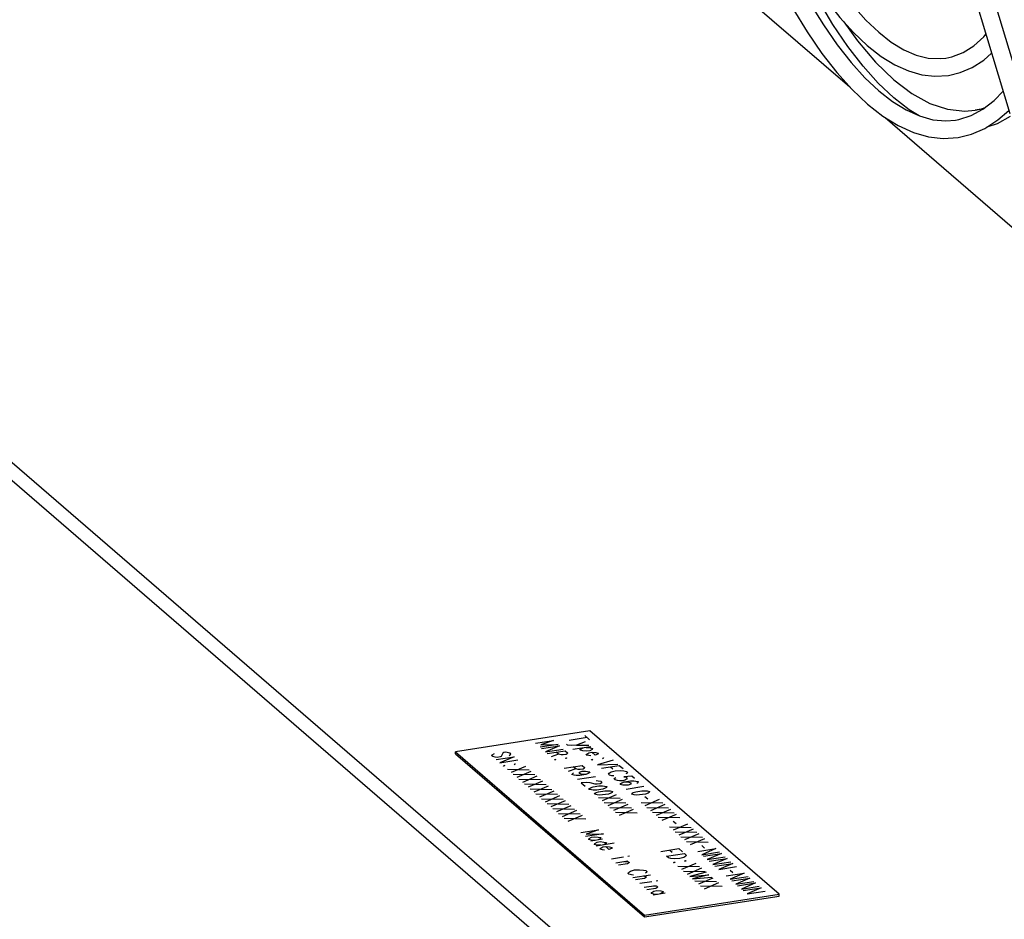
# Model space of a CAD drawing. Header units: millimetres. Extents: x -2579 to 1363, y -329 to 2298.
# Tile 166 of 256: x -152 to -51, y 723 to 815. Entities that reach past the tile are written whole.
import ezdxf

# ---------------------------------------------------------------- set-up
doc = ezdxf.new("R2010")
doc.units = ezdxf.units.MM
doc.header["$LTSCALE"] = 30.734
doc.layers.get('0').update_dxf_attribs({"linetype": 'CONTINUOUS'})

msp = doc.modelspace()

# ---------------------------------------------------------------- linework, layer by layer
at = {"color": 7}
for p, q in [((-64.99, 853.2), (-50.55, 805.42)), ((-58.74, 838.75), (-48.82, 805.94)), ((-84.23, 823.04), (-67, 808.17)), ((-53.28, 805.91), (-54.12, 805.77)), ((-63.36, 805.02), (-48.71, 792.37)), ((-51.77, 804.77), (-50.65, 805.75)), ((-55.86, 802.97), (-54.5, 803.3)), ((-188.85, 798.67), (-25.12, 657.32)), ((-93.67, 742.02), (-107.49, 739.87)), ((-74.24, 725.25), (-93.67, 742.02)), ((-107.49, 739.68), (-107.49, 739.87)), ((-107.49, 739.87), (-88.06, 723.1)), ((-107.49, 739.68), (-88.06, 722.91)), ((-88.06, 723.1), (-74.24, 725.25)), ((-88.06, 722.91), (-74.24, 725.06)), ((-74.24, 725.06), (-74.24, 725.25)), ((-88.06, 722.91), (-88.06, 723.1))]:
    msp.add_line(p, q, dxfattribs=at)
at = {"color": 3}
for p, q in [((-67.6, 814.86), (-66.19, 812.89)), ((-188.85, 800.53), (-25.12, 659.19))]:
    msp.add_line(p, q, dxfattribs=at)
at = {"color": 250, "true_color": 0x14171c}
for p, q in [((-93.96, 741.33), (-95.8, 741.05)), ((-94.2, 741.54), (-93.72, 741.12)), ((-99.27, 740.75), (-97.43, 741.04)), ((-96.94, 740.62), (-98.78, 740.34)), ((-97.43, 741.04), (-98.72, 740.59)), ((-98.72, 740.59), (-96.94, 740.62)), ((-98.64, 740.21), (-96.8, 740.5)), ((-96.8, 740.5), (-98.25, 739.87)), ((-95.98, 740.57), (-96.08, 740.66)), ((-95.57, 740.54), (-95.98, 740.57)), ((-95.07, 740.57), (-95.57, 740.54)), ((-93.6, 740.4), (-95.44, 740.11)), ((-94.18, 740.9), (-95.07, 740.57)), ((-95.07, 740.57), (-93.8, 740.57)), ((-94.73, 740.12), (-94.37, 740.28)), ((-94.06, 740.33), (-93.66, 740.29)), ((-93.66, 740.29), (-93.41, 740.23)), ((-93.41, 740.23), (-93.46, 740.12)), ((-103.75, 739.46), (-103.7, 739.57)), ((-103.66, 739.38), (-103.75, 739.46)), ((-103.7, 739.57), (-103.49, 739.7)), ((-103.41, 739.32), (-103.66, 739.38)), ((-103.2, 739.3), (-103.41, 739.32)), ((-103.32, 739.08), (-101.47, 739.37)), ((-102.9, 739.35), (-103.2, 739.3)), ((-101.47, 739.37), (-102.93, 738.75)), ((-102.79, 739.41), (-102.9, 739.35)), ((-102.62, 739.74), (-102.79, 739.41)), ((-102.52, 739.8), (-102.62, 739.74)), ((-102.36, 739.83), (-102.52, 739.8)), ((-102.16, 739.81), (-102.36, 739.83)), ((-101.91, 739.75), (-102.16, 739.81)), ((-101.98, 739.49), (-101.87, 739.56)), ((-101.81, 739.66), (-101.91, 739.75)), ((-101.87, 739.56), (-101.81, 739.66)), ((-98.25, 739.87), (-96.41, 740.16)), ((-98.06, 739.71), (-96.21, 739.99)), ((-96.89, 739.64), (-97.67, 739.37)), ((-96.89, 739.64), (-97.13, 739.85)), ((-96.64, 739.58), (-96.89, 739.64)), ((-96.44, 739.56), (-96.64, 739.58)), ((-96.13, 739.61), (-96.44, 739.56)), ((-96.21, 739.99), (-95.97, 739.78)), ((-96.2, 739.2), (-96.1, 739.27)), ((-96.05, 739.23), (-96.2, 739.2)), ((-96.03, 739.68), (-96.13, 739.61)), ((-96.1, 739.27), (-96.05, 739.23)), ((-95.97, 739.78), (-96.03, 739.68)), ((-94.64, 740.04), (-94.73, 740.12)), ((-94.39, 739.98), (-94.64, 740.04)), ((-93.98, 739.95), (-94.39, 739.98)), ((-94.05, 739.54), (-94, 739.65)), ((-93.8, 739.48), (-94.05, 739.54)), ((-94, 739.65), (-93.79, 739.78)), ((-93.67, 739.99), (-93.98, 739.95)), ((-93.6, 739.46), (-93.8, 739.48)), ((-93.79, 739.78), (-93.48, 739.83)), ((-93.46, 740.12), (-93.67, 739.99)), ((-93.14, 739.53), (-93.48, 739.83)), ((-93.48, 739.83), (-93.08, 739.79)), ((-92.88, 739.62), (-93.14, 739.53)), ((-93.08, 739.79), (-92.82, 739.73)), ((-92.82, 739.73), (-92.88, 739.62)), ((-92.4, 739.2), (-92.29, 739.27)), ((-92.24, 739.23), (-92.4, 739.2)), ((-92.29, 739.27), (-92.24, 739.23)), ((-102.93, 738.75), (-101.09, 739.04)), ((-102.59, 738.45), (-102.43, 738.48)), ((-102.54, 738.41), (-102.59, 738.45)), ((-102.43, 738.48), (-102.54, 738.41)), ((-100.31, 738.36), (-101.76, 737.74)), ((-101.46, 738.58), (-101.36, 738.65)), ((-101.31, 738.6), (-101.46, 738.58)), ((-101.36, 738.65), (-101.31, 738.6)), ((-97.33, 739.08), (-97.17, 739.1)), ((-97.28, 739.04), (-97.33, 739.08)), ((-97.17, 739.1), (-97.28, 739.04)), ((-96.31, 738.2), (-94.46, 738.48)), ((-95.14, 738.13), (-95.39, 738.34)), ((-94.46, 738.48), (-94.22, 738.27)), ((-94.28, 738.17), (-94.38, 738.1)), ((-94.22, 738.27), (-94.28, 738.17)), ((-93.52, 739.08), (-93.37, 739.1)), ((-93.47, 739.03), (-93.52, 739.08)), ((-93.37, 739.1), (-93.47, 739.03)), ((-91.29, 739.03), (-92.89, 738.53)), ((-92.89, 738.53), (-90.8, 738.61)), ((-92.5, 738.2), (-90.66, 738.48)), ((-91.58, 738.34), (-91.33, 738.13)), ((-90.66, 738.48), (-90.27, 738.15)), ((-102.15, 738.08), (-99.92, 738.03)), ((-101.57, 737.57), (-99.34, 737.53)), ((-99.73, 737.86), (-101.18, 737.24)), ((-99.14, 737.36), (-100.6, 736.74)), ((-95.14, 738.13), (-95.92, 737.86)), ((-95.53, 737.53), (-95.47, 737.63)), ((-95.28, 737.47), (-95.53, 737.53)), ((-95.47, 737.63), (-95.37, 737.7)), ((-95.08, 737.45), (-95.28, 737.47)), ((-94.89, 738.07), (-95.14, 738.13)), ((-94.72, 737.45), (-95.08, 737.45)), ((-93.1, 737.31), (-94.95, 737.02)), ((-94.69, 738.05), (-94.89, 738.07)), ((-94.76, 737.65), (-94.75, 737.79)), ((-94.46, 737.54), (-94.76, 737.65)), ((-94.75, 737.79), (-94.49, 737.88)), ((-94.11, 737.55), (-94.72, 737.45)), ((-94.38, 738.1), (-94.69, 738.05)), ((-94.49, 737.88), (-94.14, 737.89)), ((-94.11, 737.55), (-94.46, 737.54)), ((-94.14, 737.89), (-93.94, 737.87)), ((-93.85, 737.64), (-94.11, 737.55)), ((-93.94, 737.87), (-93.69, 737.81)), ((-93.74, 737.7), (-93.85, 737.64)), ((-93.69, 737.81), (-93.74, 737.7)), ((-91.77, 737.57), (-91.71, 737.67)), ((-91.67, 737.48), (-91.77, 737.57)), ((-91.71, 737.67), (-91.5, 737.81)), ((-91.42, 737.42), (-91.67, 737.48)), ((-91.5, 737.81), (-91.09, 737.92)), ((-91.22, 737.41), (-91.42, 737.42)), ((-91.19, 737.06), (-91.13, 737.17)), ((-91.13, 737.17), (-91.03, 737.24)), ((-91.09, 737.92), (-90.58, 737.95)), ((-90.58, 737.95), (-90.18, 737.91)), ((-89.39, 737.39), (-90.21, 737.32)), ((-90.21, 737.32), (-89.96, 737.26)), ((-90.18, 737.91), (-89.93, 737.85)), ((-89.89, 737.66), (-89.99, 737.6)), ((-89.96, 737.26), (-89.86, 737.17)), ((-89.93, 737.85), (-89.83, 737.77)), ((-89.86, 737.17), (-89.92, 737.06)), ((-89.83, 737.77), (-89.89, 737.66)), ((-89.1, 737.14), (-89.39, 737.39)), ((-100.99, 737.07), (-98.75, 737.02)), ((-100.4, 736.57), (-98.17, 736.52)), ((-98.56, 736.86), (-100.01, 736.23)), ((-97.98, 736.35), (-99.43, 735.73)), ((-94.05, 736.72), (-94.56, 736.69)), ((-94.56, 736.69), (-94.17, 736.35)), ((-93.64, 736.68), (-94.05, 736.72)), ((-93.72, 736.12), (-93.62, 736.19)), ((-93.14, 736.56), (-93.64, 736.68)), ((-93.62, 736.19), (-93.36, 736.28)), ((-93.36, 736.28), (-92.75, 736.38)), ((-92.94, 736.54), (-93.14, 736.56)), ((-93.02, 736.93), (-92.82, 736.91)), ((-92.63, 736.59), (-92.94, 736.54)), ((-92.82, 736.91), (-92.57, 736.85)), ((-92.75, 736.38), (-92.39, 736.38)), ((-92.53, 736.66), (-92.63, 736.59)), ((-92.57, 736.85), (-92.47, 736.76)), ((-92.47, 736.76), (-92.53, 736.66)), ((-92.39, 736.38), (-92.19, 736.36)), ((-92.1, 736.13), (-92.36, 736.04)), ((-92.19, 736.36), (-91.94, 736.3)), ((-91.99, 736.2), (-92.1, 736.13)), ((-91.94, 736.3), (-91.99, 736.2)), ((-91.09, 736.98), (-91.19, 737.06)), ((-90.84, 736.92), (-91.09, 736.98)), ((-90.64, 736.9), (-90.84, 736.92)), ((-90.28, 736.91), (-90.64, 736.9)), ((-90.56, 736.52), (-90.5, 736.63)), ((-90.3, 736.46), (-90.56, 736.52)), ((-90.5, 736.63), (-90.39, 736.69)), ((-90.39, 736.69), (-90.14, 736.78)), ((-90.1, 736.44), (-90.3, 736.46)), ((-90.02, 737), (-90.28, 736.91)), ((-90.14, 736.78), (-89.52, 736.88)), ((-90.14, 736.78), (-89.78, 736.79)), ((-89.75, 736.45), (-90.1, 736.44)), ((-89.92, 737.06), (-90.02, 737)), ((-88.13, 736.3), (-89.97, 736.02)), ((-89.78, 736.79), (-89.48, 736.69)), ((-89.49, 736.54), (-89.75, 736.45)), ((-89.52, 736.88), (-89.17, 736.88)), ((-89.48, 736.69), (-89.49, 736.54)), ((-89.17, 736.88), (-88.96, 736.87)), ((-88.96, 736.87), (-88.71, 736.81)), ((-88.77, 736.7), (-88.87, 736.63)), ((-88.71, 736.81), (-88.77, 736.7)), ((-99.82, 736.06), (-97.59, 736.02)), ((-99.24, 735.56), (-97.01, 735.51)), ((-97.39, 735.85), (-98.85, 735.23)), ((-96.81, 735.35), (-98.27, 734.72)), ((-93.78, 736.02), (-93.72, 736.12)), ((-93.53, 735.96), (-93.78, 736.02)), ((-93.33, 735.94), (-93.53, 735.96)), ((-92.97, 735.94), (-93.33, 735.94)), ((-93.2, 735.51), (-93.14, 735.62)), ((-92.95, 735.45), (-93.2, 735.51)), ((-93.14, 735.62), (-93.04, 735.69)), ((-93.04, 735.69), (-92.78, 735.78)), ((-92.36, 736.04), (-92.97, 735.94)), ((-92.74, 735.43), (-92.95, 735.45)), ((-92.81, 735.18), (-90.58, 735.13)), ((-92.78, 735.78), (-92.16, 735.87)), ((-92.39, 735.44), (-92.74, 735.43)), ((-90.97, 735.46), (-92.42, 734.84)), ((-91.77, 735.54), (-92.39, 735.44)), ((-92.16, 735.87), (-91.81, 735.88)), ((-91.81, 735.88), (-91.61, 735.86)), ((-91.52, 735.63), (-91.77, 735.54)), ((-91.61, 735.86), (-91.35, 735.8)), ((-91.41, 735.69), (-91.52, 735.63)), ((-91.35, 735.8), (-91.41, 735.69)), ((-89.39, 735.51), (-89.33, 735.62)), ((-89.14, 735.45), (-89.39, 735.51)), ((-89.33, 735.62), (-89.23, 735.69)), ((-89.23, 735.69), (-88.97, 735.78)), ((-88.94, 735.43), (-89.14, 735.45)), ((-88.97, 735.78), (-88.36, 735.87)), ((-88.58, 735.44), (-88.94, 735.43)), ((-87.97, 735.54), (-88.58, 735.44)), ((-88.36, 735.87), (-88, 735.88)), ((-88.03, 735.28), (-87.74, 735.03)), ((-88, 735.88), (-87.8, 735.86)), ((-87.71, 735.63), (-87.97, 735.54)), ((-87.8, 735.86), (-87.55, 735.8)), ((-87.6, 735.69), (-87.71, 735.63)), ((-87.55, 735.8), (-87.6, 735.69)), ((-98.65, 735.06), (-96.42, 735.01)), ((-98.07, 734.56), (-95.84, 734.51)), ((-96.23, 734.84), (-97.68, 734.22)), ((-95.65, 734.34), (-97.1, 733.72)), ((-92.23, 734.67), (-89.99, 734.63)), ((-90.38, 734.96), (-91.84, 734.34)), ((-91.64, 734.17), (-89.41, 734.12)), ((-89.8, 734.46), (-91.25, 733.84)), ((-88.42, 734.67), (-86.19, 734.63)), ((-86.58, 734.96), (-88.03, 734.34)), ((-87.84, 734.17), (-85.6, 734.12)), ((-85.99, 734.46), (-87.45, 733.83)), ((-97.49, 734.05), (-95.26, 734)), ((-96.91, 733.55), (-94.67, 733.5)), ((-95.06, 733.84), (-96.52, 733.21)), ((-94.48, 733.33), (-95.93, 732.71)), ((-91.06, 733.67), (-88.83, 733.62)), ((-89.22, 733.95), (-90.67, 733.33)), ((-87.25, 733.67), (-85.02, 733.62)), ((-85.41, 733.95), (-86.86, 733.33)), ((-86.67, 733.16), (-84.44, 733.12)), ((-84.83, 733.45), (-86.28, 732.83)), ((-96.32, 733.05), (-94.09, 733)), ((-85.5, 732.16), (-83.27, 732.11)), ((-85.12, 732.76), (-84.83, 732.51)), ((-83.66, 732.44), (-85.12, 731.82)), ((-94.62, 731.58), (-92.78, 731.87)), ((-92.29, 731.45), (-94.14, 731.16)), ((-92.78, 731.87), (-94.07, 731.42)), ((-94.07, 731.42), (-92.29, 731.45)), ((-93.74, 730.97), (-93.53, 731.1)), ((-93.53, 731.1), (-93.22, 731.15)), ((-93.22, 731.15), (-92.82, 731.12)), ((-92.82, 731.12), (-92.57, 731.06)), ((-84.92, 731.65), (-82.69, 731.61)), ((-83.08, 731.94), (-84.53, 731.32)), ((-84.34, 731.15), (-82.11, 731.1)), ((-82.5, 731.44), (-83.95, 730.82)), ((-93.8, 730.87), (-93.74, 730.97)), ((-93.55, 730.81), (-93.8, 730.87)), ((-92.37, 730.89), (-93.6, 730.7)), ((-93.14, 730.77), (-93.55, 730.81)), ((-93.21, 730.36), (-93.16, 730.47)), ((-92.96, 730.3), (-93.21, 730.36)), ((-93.16, 730.47), (-92.95, 730.6)), ((-91.18, 730.48), (-93.02, 730.19)), ((-92.56, 730.27), (-92.96, 730.3)), ((-92.95, 730.6), (-92.64, 730.65)), ((-92.62, 730.95), (-92.83, 730.82)), ((-92.64, 730.65), (-92.24, 730.61)), ((-92.57, 731.06), (-92.62, 730.95)), ((-92.57, 729.97), (-92.36, 730.1)), ((-92.36, 730.1), (-92.06, 730.15)), ((-92.04, 730.45), (-92.25, 730.31)), ((-92.24, 730.61), (-91.99, 730.55)), ((-91.72, 729.85), (-92.06, 730.15)), ((-92.06, 730.15), (-91.65, 730.11)), ((-91.99, 730.55), (-92.04, 730.45)), ((-91.65, 730.11), (-91.4, 730.05)), ((-83.76, 730.65), (-81.52, 730.6)), ((-81.91, 730.94), (-83.37, 730.31)), ((-82.2, 730.25), (-81.91, 729.99)), ((-92.63, 729.86), (-92.57, 729.97)), ((-92.38, 729.8), (-92.63, 729.86)), ((-92.18, 729.78), (-92.38, 729.8)), ((-91.46, 729.94), (-91.72, 729.85)), ((-91.4, 730.05), (-91.46, 729.94)), ((-89.62, 729.14), (-89.78, 729.12)), ((-86.4, 729.64), (-84.55, 729.93)), ((-85.81, 729.14), (-83.97, 729.43)), ((-85.62, 728.97), (-85.81, 729.14)), ((-85.48, 729.79), (-85.23, 729.58)), ((-84.55, 729.93), (-84.17, 729.59)), ((-83.83, 729.15), (-84.04, 729.02)), ((-83.97, 729.43), (-83.78, 729.26)), ((-83.78, 729.26), (-83.83, 729.15)), ((-82.59, 729.64), (-80.75, 729.93)), ((-80.75, 729.93), (-82.2, 729.31)), ((-82.2, 729.31), (-80.36, 729.59)), ((-82.01, 729.14), (-80.16, 729.43)), ((-80.16, 729.43), (-81.62, 728.8)), ((-81.62, 728.8), (-79.78, 729.09)), ((-90.24, 729.04), (-91.47, 728.85)), ((-91.03, 728.47), (-89.8, 728.67)), ((-89.82, 728.37), (-90.74, 728.22)), ((-90.11, 728.62), (-89.7, 728.58)), ((-89.61, 728.5), (-89.82, 728.37)), ((-89.7, 728.58), (-89.61, 728.5)), ((-85.37, 728.91), (-85.62, 728.97)), ((-84.97, 728.88), (-85.37, 728.91)), ((-85.09, 728.51), (-84.93, 728.53)), ((-85.04, 728.47), (-85.09, 728.51)), ((-84.93, 728.53), (-85.04, 728.47)), ((-84.46, 728.91), (-84.97, 728.88)), ((-84.65, 728.13), (-82.42, 728.08)), ((-84.04, 729.02), (-84.46, 728.91)), ((-82.81, 728.42), (-84.26, 727.8)), ((-83.96, 728.64), (-83.86, 728.7)), ((-83.81, 728.66), (-83.96, 728.64)), ((-83.86, 728.7), (-83.81, 728.66)), ((-81.42, 728.64), (-79.58, 728.92)), ((-79.58, 728.92), (-81.04, 728.3)), ((-81.04, 728.3), (-79.19, 728.59)), ((-80.84, 728.13), (-79, 728.42)), ((-79, 728.42), (-80.45, 727.8)), ((-80.45, 727.8), (-78.61, 728.08)), ((-89.76, 727.38), (-89.71, 727.49)), ((-89.67, 727.3), (-89.76, 727.38)), ((-89.71, 727.49), (-89.5, 727.62)), ((-89.42, 727.24), (-89.67, 727.3)), ((-89.5, 727.62), (-89.09, 727.74)), ((-89.21, 727.22), (-89.42, 727.24)), ((-89.28, 726.97), (-87.44, 727.25)), ((-89.09, 727.74), (-88.58, 727.77)), ((-88.58, 727.77), (-88.17, 727.73)), ((-88.2, 727.13), (-87.95, 727.07)), ((-88.17, 727.73), (-87.92, 727.67)), ((-87.88, 727.48), (-87.99, 727.41)), ((-87.95, 727.07), (-87.86, 726.99)), ((-87.92, 727.67), (-87.82, 727.59)), ((-87.82, 727.59), (-87.88, 727.48)), ((-84.07, 727.63), (-81.83, 727.58)), ((-82.22, 727.92), (-83.68, 727.29)), ((-81.74, 727.5), (-83.43, 727.08)), ((-83.43, 727.08), (-81.45, 727.25)), ((-81.45, 727.25), (-83.14, 726.83)), ((-79.68, 727.13), (-77.83, 727.41)), ((-79.29, 727.73), (-79, 727.48)), ((-77.83, 727.41), (-79.29, 726.79)), ((-79.29, 726.79), (-77.44, 727.08)), ((-88.07, 726.86), (-88.99, 726.71)), ((-87.32, 726.53), (-88.55, 726.34)), ((-88.11, 725.96), (-86.88, 726.15)), ((-87.86, 726.99), (-88.07, 726.86)), ((-87.19, 726.1), (-86.79, 726.07)), ((-86.71, 726.62), (-86.86, 726.6)), ((-86.79, 726.07), (-86.69, 725.98)), ((-83.14, 726.83), (-81.15, 726.99)), ((-82.9, 726.62), (-80.67, 726.57)), ((-81.06, 726.91), (-82.51, 726.29)), ((-82.32, 726.12), (-80.09, 726.07)), ((-80.47, 726.41), (-81.93, 725.78)), ((-79.09, 726.62), (-77.25, 726.91)), ((-77.25, 726.91), (-78.7, 726.29)), ((-78.7, 726.29), (-76.86, 726.57)), ((-78.51, 726.12), (-76.67, 726.41)), ((-76.67, 726.41), (-78.12, 725.78)), ((-78.12, 725.78), (-76.28, 726.07)), ((-86.9, 725.85), (-87.82, 725.71)), ((-87.38, 725.33), (-87.33, 725.44)), ((-87.13, 725.27), (-87.38, 725.33)), ((-87.33, 725.44), (-87.12, 725.57)), ((-85.96, 725.35), (-87.19, 725.16)), ((-86.73, 725.23), (-87.13, 725.27)), ((-87.12, 725.57), (-86.81, 725.62)), ((-86.69, 725.98), (-86.9, 725.85)), ((-86.81, 725.62), (-86.41, 725.58)), ((-86.21, 725.41), (-86.42, 725.28)), ((-86.41, 725.58), (-86.16, 725.52)), ((-86.16, 725.52), (-86.21, 725.41)), ((-77.93, 725.62), (-76.08, 725.9)), ((-76.08, 725.9), (-77.54, 725.28)), ((-77.54, 725.28), (-75.69, 725.57))]:
    msp.add_line(p, q, dxfattribs=at)
at = {"color": 7}
for points in [[(-78.01, 840.47), (-77.44, 838.53), (-76.42, 835.44), (-75.34, 832.48), (-74.21, 829.66), (-73.03, 826.99), (-71.8, 824.5), (-70.54, 822.19), (-69.26, 820.08), (-67.96, 818.17), (-66.64, 816.48), (-65.33, 815.02), (-64.02, 813.78)], [(-79.28, 838.43), (-78.93, 837.28), (-77.91, 834.26), (-76.84, 831.35), (-75.7, 828.58), (-74.52, 825.94), (-73.29, 823.46), (-72.02, 821.15), (-70.71, 819.01), (-69.37, 817.05), (-68, 815.3), (-66.61, 813.75), (-65.2, 812.41)], [(-79.76, 837.66), (-79.72, 837.53), (-78.66, 834.13), (-77.53, 830.84), (-76.34, 827.7), (-75.09, 824.7), (-73.8, 821.88), (-72.46, 819.23), (-71.09, 816.78), (-69.7, 814.53), (-68.28, 812.5), (-66.86, 810.69), (-65.43, 809.11), (-64.01, 807.77)], [(-62.47, 807.05), (-64.06, 808.55), (-65.63, 810.31), (-67.19, 812.33), (-68.72, 814.59), (-70.22, 817.08), (-71.69, 819.79), (-73.1, 822.7), (-74.47, 825.81), (-74.52, 825.94)], [(-75.66, 821.6), (-74.28, 818.81), (-72.85, 816.21), (-71.37, 813.81), (-69.86, 811.61), (-68.33, 809.64), (-66.76, 807.9), (-65.18, 806.41)], [(-64.02, 813.78), (-62.73, 812.77), (-61.45, 811.99), (-60.18, 811.44), (-58.93, 811.13), (-57.7, 811.07), (-57.14, 811.12)], [(-57.14, 811.12), (-56.5, 811.26), (-55.35, 811.71), (-54.26, 812.4), (-53.22, 813.32), (-53.01, 813.57)], [(-65.2, 812.41), (-63.77, 811.3), (-62.36, 810.44), (-60.96, 809.81), (-59.59, 809.42), (-58.25, 809.26), (-56.85, 809.35)], [(-56.85, 809.35), (-55.67, 809.63), (-54.43, 810.16), (-53.23, 810.92), (-52.42, 811.62)], [(-64.01, 807.77), (-62.6, 806.67), (-61.2, 805.8), (-59.82, 805.18), (-58.46, 804.8), (-57.11, 804.67), (-56.15, 804.75)], [(-59.88, 805.2), (-60.89, 805.82), (-62.47, 807.05)], [(-54.53, 805.22), (-53.31, 805.88), (-52.16, 806.78), (-51.25, 807.73)], [(-65.18, 806.41), (-63.59, 805.17), (-62.01, 804.19), (-60.44, 803.49), (-58.9, 803.05), (-57.4, 802.88), (-55.86, 802.97)], [(-56.15, 804.75), (-55.79, 804.81), (-54.53, 805.22)], [(-50.52, 805.14), (-51.87, 804.38), (-52.93, 804.02)], [(-54.5, 803.3), (-53.11, 803.9), (-51.77, 804.77)]]:
    msp.add_lwpolyline(points, dxfattribs=at)
at = {"color": 3}
for points in [[(-66.19, 812.89), (-64.34, 810.71), (-62.48, 808.91)], [(-62.48, 808.91), (-60.62, 807.5), (-58.77, 806.48), (-56.95, 805.88), (-55.18, 805.69), (-54.12, 805.77)], [(-54.12, 805.77), (-53.46, 805.91), (-53.09, 806.05)]]:
    msp.add_lwpolyline(points, dxfattribs=at)

doc.saveas('drawing.dxf')
